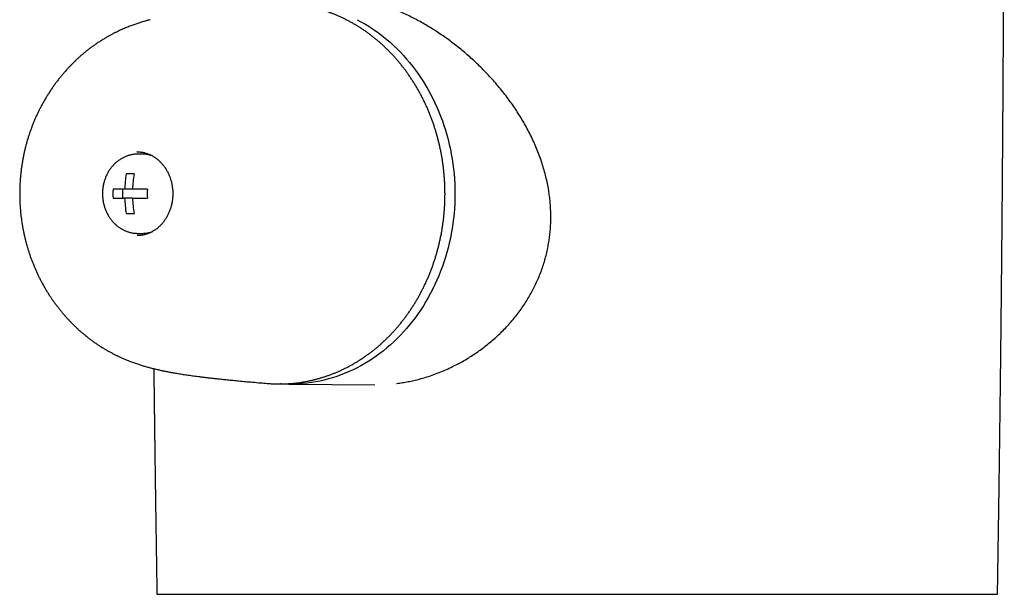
# Model space of a CAD drawing. Header units: millimetres. Extents: x 8 to 1080, y 12 to 906.
# Tile 1 of 76: x 206 to 271, y 591 to 629. Entities that reach past the tile are written whole.
import ezdxf

# ---------------------------------------------------------------- set-up
doc = ezdxf.new("R2010")
doc.units = ezdxf.units.MM

msp = doc.modelspace()

# ---------------------------------------------------------------- linework, layer by layer
at = {"color": 7, "linetype": 'Continuous', "lineweight": 30}
for p, q in [((214.595, 629.092), (214.595, 629.092)), ((213.729, 620.423), (213.721, 620.423)), ((213.77, 620.273), (213.774, 620.273)), ((214.059, 620.273), (213.774, 620.273)), ((213.537, 618.973), (213.017, 618.973)), ((212.911, 617.973), (212.151, 617.973)), ((212.783, 617.373), (212.783, 617.973)), ((213.43, 617.973), (212.911, 617.973)), ((214.403, 617.973), (213.43, 617.973)), ((212.151, 617.373), (212.911, 617.373)), ((213.43, 617.373), (212.911, 617.373)), ((213.43, 617.373), (214.403, 617.373)), ((213.017, 616.373), (213.537, 616.373)), ((213.774, 615.073), (214.059, 615.073)), ((223.688, 605.173), (229.323, 605.131))]:
    msp.add_line(p, q, dxfattribs=at)
at = {"color": 7, "linetype": 'Continuous', "lineweight": 30, "flags": 128}
for points in [[(228.162, 629.092), (228.419, 628.955), (228.673, 628.811), (228.924, 628.658), (229.171, 628.498), (229.415, 628.331), (229.655, 628.156), (229.89, 627.975), (230.122, 627.786), (230.349, 627.59), (230.571, 627.387), (230.789, 627.178), (231.002, 626.962), (231.21, 626.74), (231.413, 626.512), (231.611, 626.278), (231.804, 626.037), (231.99, 625.791), (232.172, 625.54), (232.347, 625.283), (232.517, 625.02), (232.68, 624.753), (232.838, 624.481), (232.989, 624.204), (233.134, 623.923), (233.272, 623.638), (233.404, 623.348), (233.529, 623.054), (233.648, 622.757), (233.76, 622.457), (233.865, 622.153), (233.963, 621.846), (234.054, 621.536), (234.138, 621.223), (234.215, 620.908), (234.285, 620.591), (234.347, 620.272), (234.403, 619.951), (234.451, 619.629), (234.491, 619.305), (234.525, 618.98), (234.551, 618.654), (234.569, 618.327), (234.58, 618), (234.584, 617.673)], [(214.161, 620.27), (214.11, 620.272), (214.059, 620.273)], [(234.584, 617.673), (234.58, 617.346), (234.569, 617.019), (234.551, 616.692), (234.525, 616.366), (234.491, 616.042), (234.451, 615.718), (234.403, 615.395), (234.347, 615.074), (234.285, 614.755), (234.215, 614.438), (234.138, 614.123), (234.054, 613.81), (233.963, 613.501), (233.865, 613.194), (233.76, 612.89), (233.648, 612.589), (233.529, 612.292), (233.404, 611.998), (233.272, 611.709), (233.134, 611.423), (232.989, 611.142), (232.838, 610.865), (232.68, 610.593), (232.517, 610.326), (232.347, 610.064), (232.172, 609.807), (231.99, 609.555), (231.804, 609.309), (231.611, 609.069), (231.413, 608.834), (231.21, 608.606), (231.002, 608.384), (230.789, 608.168), (230.571, 607.959), (230.349, 607.756), (230.122, 607.56), (229.89, 607.372), (229.655, 607.19), (229.415, 607.015), (229.171, 606.848), (228.924, 606.688), (228.673, 606.536), (228.419, 606.391), (228.162, 606.254), (227.901, 606.125), (227.638, 606.003), (227.372, 605.89), (227.104, 605.785), (226.833, 605.688), (226.561, 605.599), (226.286, 605.518), (226.009, 605.446), (225.731, 605.382), (225.452, 605.327), (225.172, 605.28), (224.89, 605.242), (224.608, 605.212), (224.325, 605.19), (224.042, 605.177), (223.759, 605.173), (223.475, 605.177), (223.192, 605.19), (223.148, 605.193)], [(214.059, 615.073), (214.11, 615.074), (214.157, 615.076)], [(222.265, 605.228), (222.341, 605.221), (222.461, 605.213)]]:
    msp.add_lwpolyline(points, dxfattribs=at)
at = {"color": 7, "linetype": 'Continuous', "lineweight": 30}
for centre, radius, start, end in [((220.238, 617.697), 7.333, 169.97949, 177.84368), ((220.758, 617.697), 7.333, 169.97949, 177.84368), ((219.446, 617.673), 7.301, 177.64494, 182.35506), ((221.697, 617.673), 7.301, 177.64494, 182.35506), ((220.238, 617.649), 7.333, 182.15632, 190.02051), ((220.758, 617.649), 7.333, 182.15632, 190.02051)]:
    msp.add_arc(centre, radius, start, end, dxfattribs=at)
for points, knots in [([(270.187, 591.391), (270.19, 591.572), (270.197, 591.968), (270.207, 592.571), (270.217, 593.195), (270.226, 593.8), (270.235, 594.388), (270.244, 594.943), (270.252, 595.466), (270.259, 595.958), (270.266, 596.435), (270.273, 596.896), (270.28, 597.343), (270.286, 597.775), (270.292, 598.192), (270.298, 598.594), (270.303, 598.981), (270.308, 599.352), (270.313, 599.709), (270.318, 600.07), (270.323, 600.433), (270.328, 600.796), (270.332, 601.138), (270.336, 601.445), (270.34, 601.72), (270.343, 601.965), (270.346, 602.194), (270.349, 602.407), (270.351, 602.605), (270.354, 602.788), (270.356, 602.955), (270.358, 603.107), (270.36, 603.244), (270.361, 603.364), (270.362, 603.47), (270.363, 603.56), (270.364, 603.635), (270.365, 603.694), (270.366, 603.738), (270.366, 603.771), (270.366, 603.801), (270.367, 603.841), (270.368, 603.897), (270.369, 603.969), (270.37, 604.052), (270.371, 604.145), (270.372, 604.266), (270.374, 604.416), (270.376, 604.6), (270.379, 604.804), (270.381, 605.028), (270.384, 605.271), (270.387, 605.529), (270.39, 605.8), (270.394, 606.084), (270.397, 606.385), (270.401, 606.704), (270.406, 607.181), (270.413, 607.809), (270.422, 608.577), (270.43, 609.336), (270.438, 610.131), (270.447, 610.962), (270.456, 611.826), (270.464, 612.677), (270.472, 613.514), (270.48, 614.337), (270.487, 615.107), (270.493, 615.821), (270.499, 616.479), (270.504, 617.117), (270.509, 617.736), (270.514, 618.335), (270.518, 618.914), (270.522, 619.347), (270.524, 619.636), (270.525, 619.783), (270.526, 619.917), (270.527, 620.035), (270.528, 620.137), (270.528, 620.214), (270.529, 620.27), (270.529, 620.307), (270.529, 620.34), (270.53, 620.366), (270.53, 620.39), (270.53, 620.416), (270.53, 620.451), (270.531, 620.501), (270.531, 620.569), (270.532, 620.651), (270.532, 620.743), (270.533, 620.839), (270.534, 620.94), (270.535, 621.044), (270.536, 621.185), (270.537, 621.365), (270.538, 621.588), (270.54, 621.827), (270.542, 622.082), (270.544, 622.351), (270.546, 622.626), (270.547, 622.901), (270.549, 623.173), (270.552, 623.561), (270.555, 624.061), (270.559, 624.611), (270.562, 625.093), (270.564, 625.506), (270.566, 625.906), (270.569, 626.292), (270.57, 626.586), (270.572, 626.793), (270.572, 626.917), (270.573, 627.039), (270.574, 627.159), (270.574, 627.275), (270.575, 627.384), (270.575, 627.482), (270.576, 627.563), (270.576, 627.628), (270.576, 627.68), (270.577, 627.723), (270.577, 627.767), (270.577, 627.817), (270.577, 627.876), (270.578, 627.949), (270.578, 628.037), (270.579, 628.141), (270.58, 628.257), (270.58, 628.386), (270.581, 628.527), (270.583, 628.869), (270.585, 629.324), (270.588, 629.891), (270.59, 630.378), (270.592, 630.873), (270.595, 631.374), (270.597, 631.874), (270.599, 632.367), (270.601, 632.844), (270.603, 633.302), (270.604, 633.741), (270.606, 634.081), (270.607, 634.326), (270.607, 634.476), (270.608, 634.614), (270.608, 634.737), (270.608, 634.844), (270.609, 634.937), (270.609, 635.015), (270.609, 635.085), (270.61, 635.152), (270.61, 635.219), (270.61, 635.307), (270.61, 635.421), (270.611, 635.566), (270.612, 635.728), (270.612, 635.906), (270.613, 636.101), (270.613, 636.311), (270.614, 636.537), (270.615, 636.779), (270.616, 637.055), (270.617, 637.365), (270.618, 637.711), (270.619, 638.074), (270.62, 638.456), (270.621, 638.856), (270.622, 639.251), (270.623, 639.638), (270.624, 640.016), (270.624, 640.407), (270.625, 640.726), (270.626, 640.966), (270.626, 641.12), (270.626, 641.263), (270.626, 641.394), (270.627, 641.513), (270.627, 641.62), (270.627, 641.714), (270.627, 641.799), (270.627, 641.874), (270.627, 641.941), (270.628, 641.997), (270.628, 642.048), (270.628, 642.102), (270.628, 642.165), (270.628, 642.249), (270.628, 642.358), (270.628, 642.496), (270.629, 642.653), (270.629, 642.825), (270.629, 643.009), (270.63, 643.199), (270.63, 643.391), (270.63, 643.581), (270.63, 643.768), (270.631, 643.954), (270.631, 644.169), (270.631, 644.413), (270.631, 644.631), (270.632, 644.789), (270.632, 644.888), (270.632, 644.976), (270.632, 645.053), (270.632, 645.119), (270.632, 645.175), (270.632, 645.227), (270.632, 645.283), (270.632, 645.353), (270.632, 645.438), (270.632, 645.539), (270.633, 645.678), (270.633, 645.856), (270.633, 646.077), (270.633, 646.312), (270.633, 646.559), (270.633, 646.812), (270.634, 647.066), (270.634, 647.315), (270.634, 647.56), (270.634, 647.799), (270.634, 648.004), (270.634, 648.175), (270.634, 648.309), (270.634, 648.429), (270.634, 648.534), (270.634, 648.618), (270.634, 648.682), (270.634, 648.733), (270.634, 648.783), (270.634, 648.84), (270.634, 648.913), (270.634, 649.004), (270.634, 649.115), (270.634, 649.241), (270.634, 649.379), (270.634, 649.565), (270.634, 649.792), (270.634, 650.07), (270.634, 650.352), (270.634, 650.639), (270.634, 650.865), (270.634, 651.037), (270.634, 651.155), (270.634, 651.273), (270.634, 651.391), (270.634, 651.505), (270.634, 651.611), (270.634, 651.697), (270.634, 651.764), (270.634, 651.818), (270.634, 651.876), (270.634, 651.94), (270.634, 652.013), (270.634, 652.093), (270.633, 652.183), (270.633, 652.348), (270.633, 652.58), (270.633, 652.871), (270.633, 653.149), (270.633, 653.415), (270.632, 653.669), (270.632, 653.91), (270.632, 654.114), (270.632, 654.28), (270.632, 654.409), (270.631, 654.523), (270.631, 654.625), (270.631, 654.712), (270.631, 654.786), (270.631, 654.846), (270.631, 654.895), (270.631, 654.943), (270.631, 654.997), (270.631, 655.063), (270.631, 655.137), (270.631, 655.217), (270.63, 655.3), (270.63, 655.387), (270.63, 655.513), (270.63, 655.685), (270.63, 655.903), (270.629, 656.137), (270.629, 656.384), (270.628, 656.645), (270.628, 656.88), (270.628, 657.085), (270.627, 657.253), (270.627, 657.412), (270.627, 657.555), (270.627, 657.677), (270.626, 657.78), (270.626, 657.862), (270.626, 657.929), (270.626, 657.992), (270.626, 658.065), (270.626, 658.151), (270.625, 658.251), (270.625, 658.364), (270.625, 658.485), (270.625, 658.609), (270.624, 658.795), (270.624, 659.038), (270.623, 659.332), (270.622, 659.608), (270.622, 659.85), (270.621, 660.06), (270.621, 660.238), (270.62, 660.4), (270.62, 660.543), (270.62, 660.669), (270.619, 660.768), (270.619, 660.842), (270.619, 660.896), (270.619, 660.945), (270.619, 660.995), (270.619, 661.058), (270.618, 661.138), (270.618, 661.236), (270.618, 661.352), (270.617, 661.481), (270.617, 661.619), (270.617, 661.783), (270.616, 661.968), (270.615, 662.185), (270.615, 662.406), (270.614, 662.633), (270.613, 662.837), (270.613, 663.023), (270.612, 663.194), (270.612, 663.365), (270.611, 663.537), (270.611, 663.693), (270.61, 663.827), (270.61, 663.937), (270.609, 664.035), (270.609, 664.123), (270.609, 664.219), (270.608, 664.334), (270.608, 664.474), (270.607, 664.634), (270.607, 664.812), (270.606, 665.003), (270.605, 665.198), (270.604, 665.411), (270.603, 665.641), (270.603, 665.885), (270.602, 666.128), (270.601, 666.366), (270.6, 666.592), (270.599, 666.804), (270.598, 666.993), (270.597, 667.165), (270.597, 667.33), (270.596, 667.502), (270.595, 667.685), (270.594, 667.874), (270.593, 668.06), (270.592, 668.244), (270.592, 668.431), (270.591, 668.627), (270.59, 668.824), (270.589, 669.015), (270.588, 669.198), (270.587, 669.36), (270.586, 669.499), (270.586, 669.612), (270.585, 669.713), (270.585, 669.802), (270.585, 669.882), (270.584, 669.964), (270.584, 670.052), (270.583, 670.147), (270.583, 670.249), (270.582, 670.362), (270.581, 670.487), (270.581, 670.623), (270.58, 670.763), (270.579, 670.905), (270.579, 671.043), (270.578, 671.179), (270.577, 671.309), (270.576, 671.438), (270.575, 671.617), (270.574, 671.846), (270.573, 672.129), (270.571, 672.42), (270.569, 672.733), (270.567, 673.067), (270.566, 673.346), (270.564, 673.55), (270.564, 673.671), (270.563, 673.78), (270.562, 673.872), (270.562, 673.958), (270.561, 674.047), (270.561, 674.148), (270.56, 674.261), (270.559, 674.416), (270.558, 674.608), (270.557, 674.796), (270.556, 674.943), (270.555, 675.048), (270.554, 675.144), (270.554, 675.229), (270.553, 675.311), (270.553, 675.4), (270.552, 675.505), (270.551, 675.629), (270.55, 675.761), (270.549, 675.962), (270.547, 676.225), (270.545, 676.546), (270.543, 676.855), (270.541, 677.154), (270.538, 677.448), (270.537, 677.683), (270.535, 677.859), (270.535, 677.979), (270.534, 678.103), (270.533, 678.234), (270.532, 678.374), (270.53, 678.524), (270.529, 678.675), (270.528, 678.817), (270.527, 678.943), (270.526, 679.053), (270.526, 679.15), (270.525, 679.236), (270.524, 679.316), (270.524, 679.4), (270.523, 679.494), (270.522, 679.599), (270.521, 679.727), (270.52, 679.877), (270.519, 680.05), (270.517, 680.235), (270.516, 680.416), (270.514, 680.588), (270.513, 680.742), (270.512, 680.886), (270.511, 681.027), (270.509, 681.168), (270.508, 681.315), (270.507, 681.462), (270.506, 681.61), (270.504, 681.757), (270.503, 681.904), (270.502, 682.055), (270.5, 682.22), (270.499, 682.398), (270.497, 682.582), (270.496, 682.761), (270.494, 682.932), (270.493, 683.093), (270.491, 683.241), (270.49, 683.376), (270.489, 683.495), (270.488, 683.601), (270.487, 683.697), (270.486, 683.795), (270.485, 683.902), (270.484, 684.023), (270.483, 684.159), (270.481, 684.31), (270.48, 684.47), (270.478, 684.631), (270.477, 684.783), (270.475, 684.926), (270.474, 685.074), (270.472, 685.233), (270.471, 685.406), (270.469, 685.59), (270.467, 685.787), (270.465, 685.994), (270.463, 686.209), (270.46, 686.424), (270.458, 686.633), (270.456, 686.825), (270.454, 686.997), (270.453, 687.149), (270.451, 687.288), (270.45, 687.404), (270.449, 687.499), (270.448, 687.577), (270.447, 687.655), (270.447, 687.739), (270.445, 687.835), (270.444, 687.945), (270.443, 688.067), (270.442, 688.2), (270.44, 688.345), (270.438, 688.494), (270.436, 688.659), (270.435, 688.831), (270.433, 689.014), (270.431, 689.191), (270.428, 689.368), (270.426, 689.547), (270.424, 689.73), (270.422, 689.914), (270.42, 690.092), (270.418, 690.278), (270.416, 690.478), (270.413, 690.698), (270.41, 690.922), (270.408, 691.141), (270.405, 691.361), (270.402, 691.593), (270.399, 691.814), (270.397, 692.012), (270.395, 692.176), (270.393, 692.326), (270.392, 692.448), (270.39, 692.547), (270.389, 692.631), (270.388, 692.726), (270.387, 692.832), (270.385, 692.946), (270.383, 693.091), (270.381, 693.256), (270.379, 693.437), (270.377, 693.602), (270.375, 693.75), (270.373, 693.869), (270.372, 693.964), (270.371, 694.044), (270.37, 694.129), (270.368, 694.224), (270.367, 694.327), (270.365, 694.467), (270.363, 694.644), (270.36, 694.86), (270.357, 695.082), (270.354, 695.305), (270.351, 695.523), (270.348, 695.718), (270.345, 695.889), (270.343, 696.033), (270.342, 696.165), (270.34, 696.273), (270.339, 696.362), (270.338, 696.438), (270.336, 696.52), (270.335, 696.614), (270.333, 696.731), (270.331, 696.866), (270.329, 697.015), (270.327, 697.161), (270.325, 697.302), (270.323, 697.437), (270.321, 697.562), (270.319, 697.677), (270.318, 697.785), (270.316, 697.895), (270.314, 698.013), (270.312, 698.141), (270.31, 698.277), (270.308, 698.416), (270.306, 698.557), (270.304, 698.715), (270.301, 698.894), (270.298, 699.094), (270.295, 699.3), (270.291, 699.504), (270.288, 699.686), (270.286, 699.845), (270.284, 699.976), (270.282, 700.096), (270.28, 700.201), (270.279, 700.298), (270.277, 700.394), (270.275, 700.493), (270.274, 700.598), (270.272, 700.71), (270.27, 700.832), (270.268, 700.965), (270.265, 701.11), (270.263, 701.254), (270.261, 701.389), (270.259, 701.505), (270.257, 701.606), (270.255, 701.696), (270.254, 701.781), (270.252, 701.873), (270.251, 701.976), (270.249, 702.092), (270.246, 702.221), (270.244, 702.353), (270.242, 702.483), (270.24, 702.604), (270.238, 702.718), (270.236, 702.822), (270.234, 702.917), (270.233, 703.006), (270.231, 703.094), (270.229, 703.191), (270.227, 703.314), (270.225, 703.456), (270.222, 703.603), (270.22, 703.734), (270.217, 703.854), (270.215, 703.971), (270.213, 704.088), (270.211, 704.193), (270.21, 704.283), (270.208, 704.365), (270.207, 704.452), (270.205, 704.548), (270.203, 704.647), (270.201, 704.742), (270.198, 704.891), (270.195, 705.09), (270.19, 705.34), (270.185, 705.59), (270.18, 705.851), (270.175, 706.136), (270.17, 706.368), (270.167, 706.54), (270.165, 706.635), (270.163, 706.724), (270.161, 706.812), (270.16, 706.907), (270.158, 707.006), (270.156, 707.101), (270.154, 707.189), (270.152, 707.273), (270.151, 707.361), (270.149, 707.454), (270.147, 707.55), (270.144, 707.663), (270.142, 707.803), (270.138, 707.976), (270.134, 708.155), (270.131, 708.327), (270.127, 708.492), (270.124, 708.638), (270.122, 708.772), (270.119, 708.897), (270.116, 709.036), (270.113, 709.166), (270.111, 709.277), (270.109, 709.36), (270.108, 709.434), (270.106, 709.506), (270.104, 709.613), (270.101, 709.753), (270.097, 709.922), (270.094, 710.089), (270.09, 710.257), (270.086, 710.426), (270.083, 710.568), (270.081, 710.679), (270.079, 710.758), (270.077, 710.834), (270.075, 710.913), (270.073, 710.999), (270.072, 711.087), (270.07, 711.171), (270.068, 711.252), (270.066, 711.338), (270.064, 711.44), (270.061, 711.552), (270.058, 711.665), (270.056, 711.772), (270.054, 711.877), (270.051, 711.988), (270.049, 712.098), (270.046, 712.198), (270.044, 712.282), (270.042, 712.363), (270.041, 712.443), (270.039, 712.525), (270.037, 712.605), (270.035, 712.683), (270.033, 712.765), (270.031, 712.853), (270.029, 712.954), (270.026, 713.065), (270.023, 713.182), (270.021, 713.295), (270.018, 713.4), (270.016, 713.501), (270.013, 713.602), (270.011, 713.709), (270.008, 713.82), (270.005, 713.933), (270.003, 714.029), (270.001, 714.103), (270, 714.158), (269.998, 714.216), (269.997, 714.282), (269.995, 714.358), (269.993, 714.44), (269.991, 714.521), (269.989, 714.61), (269.986, 714.704), (269.984, 714.803), (269.982, 714.892), (269.98, 714.973), (269.978, 715.046), (269.976, 715.117), (269.974, 715.193), (269.972, 715.279), (269.97, 715.373), (269.967, 715.474), (269.965, 715.576), (269.962, 715.666), (269.961, 715.738), (269.959, 715.792), (269.958, 715.844), (269.956, 715.897), (269.955, 715.955), (269.953, 716.023), (269.951, 716.097), (269.949, 716.172), (269.948, 716.239), (269.946, 716.305), (269.944, 716.378), (269.942, 716.464), (269.939, 716.559), (269.937, 716.654), (269.935, 716.743), (269.933, 716.824), (269.931, 716.898), (269.929, 716.946), (269.929, 716.969)], [0, 0, 0, 0, 0.004243, 0.009239, 0.014096, 0.018814, 0.023392, 0.027832, 0.03178, 0.035611, 0.039325, 0.042922, 0.046402, 0.049766, 0.053013, 0.056143, 0.059156, 0.062053, 0.064832, 0.067495, 0.070484, 0.07331, 0.075974, 0.078476, 0.0805, 0.082404, 0.084187, 0.085851, 0.087394, 0.088817, 0.09012, 0.091302, 0.092365, 0.093307, 0.09413, 0.094832, 0.095414, 0.095875, 0.096217, 0.096438, 0.096642, 0.096928, 0.097381, 0.09795, 0.098602, 0.099329, 0.10013, 0.101413, 0.10285, 0.104442, 0.106187, 0.108087, 0.11014, 0.112217, 0.114432, 0.116783, 0.119271, 0.121896, 0.127964, 0.133963, 0.139887, 0.145736, 0.152602, 0.159361, 0.166015, 0.172562, 0.179003, 0.185338, 0.190643, 0.195793, 0.200791, 0.205635, 0.210325, 0.214863, 0.219247, 0.220479, 0.221652, 0.2227, 0.223624, 0.224422, 0.225096, 0.225435, 0.225731, 0.225983, 0.226191, 0.226357, 0.226533, 0.226807, 0.227178, 0.227722, 0.228389, 0.229114, 0.229869, 0.230656, 0.231475, 0.232325, 0.233965, 0.235711, 0.237562, 0.239581, 0.241712, 0.24389, 0.246045, 0.248177, 0.250286, 0.255165, 0.259915, 0.26323, 0.266477, 0.26962, 0.272642, 0.275542, 0.276529, 0.277501, 0.278458, 0.2794, 0.280328, 0.281201, 0.281964, 0.282616, 0.283107, 0.283509, 0.283822, 0.28414, 0.284531, 0.284995, 0.285531, 0.286248, 0.287063, 0.287978, 0.288991, 0.290103, 0.291296, 0.297034, 0.300807, 0.304635, 0.308518, 0.312454, 0.316431, 0.320311, 0.324059, 0.327675, 0.33111, 0.334417, 0.335681, 0.336884, 0.337966, 0.338926, 0.33978, 0.340507, 0.341107, 0.341632, 0.342154, 0.342673, 0.343225, 0.344228, 0.345365, 0.346637, 0.348044, 0.349585, 0.351229, 0.353004, 0.354908, 0.356942, 0.359516, 0.362235, 0.365098, 0.368104, 0.371254, 0.374548, 0.377425, 0.380404, 0.383484, 0.386665, 0.387942, 0.389168, 0.390299, 0.391332, 0.392268, 0.393108, 0.39385, 0.394496, 0.395116, 0.395634, 0.396072, 0.396439, 0.39685, 0.397343, 0.397918, 0.398843, 0.399924, 0.40116, 0.402552, 0.403979, 0.405503, 0.407017, 0.408514, 0.409994, 0.411456, 0.412902, 0.415096, 0.41725, 0.418085, 0.418886, 0.419592, 0.420201, 0.420723, 0.421145, 0.421532, 0.421971, 0.422463, 0.423188, 0.423996, 0.424849, 0.426471, 0.428219, 0.430093, 0.43204, 0.434076, 0.436086, 0.438057, 0.439989, 0.441883, 0.443738, 0.444862, 0.445942, 0.446899, 0.447728, 0.448427, 0.448886, 0.449265, 0.449621, 0.45007, 0.450615, 0.451363, 0.452239, 0.453242, 0.454365, 0.455502, 0.457669, 0.45975, 0.462115, 0.46436, 0.466557, 0.467496, 0.468434, 0.469371, 0.470306, 0.471238, 0.472086, 0.472809, 0.473282, 0.473681, 0.474101, 0.474663, 0.475205, 0.475836, 0.476555, 0.477361, 0.479764, 0.482069, 0.484276, 0.486386, 0.488398, 0.490312, 0.492121, 0.493251, 0.494273, 0.495185, 0.495988, 0.496682, 0.497267, 0.497743, 0.498117, 0.498442, 0.498876, 0.499417, 0.500014, 0.500642, 0.501301, 0.501992, 0.502714, 0.504326, 0.506072, 0.507928, 0.509894, 0.511967, 0.514149, 0.515486, 0.516859, 0.518154, 0.519302, 0.520255, 0.521075, 0.521761, 0.522207, 0.522665, 0.523273, 0.523943, 0.524734, 0.525645, 0.526645, 0.527632, 0.528599, 0.531088, 0.533432, 0.535629, 0.537681, 0.539214, 0.540644, 0.541934, 0.54308, 0.544082, 0.54494, 0.545437, 0.545868, 0.546234, 0.546589, 0.547083, 0.547724, 0.548513, 0.549429, 0.550487, 0.551613, 0.552718, 0.554408, 0.556043, 0.557916, 0.559712, 0.561463, 0.562811, 0.56417, 0.565539, 0.566918, 0.568288, 0.569268, 0.570148, 0.570927, 0.571605, 0.572259, 0.57323, 0.574356, 0.575636, 0.577071, 0.578639, 0.580216, 0.581781, 0.583757, 0.585714, 0.587653, 0.589572, 0.591396, 0.593082, 0.59463, 0.595927, 0.597213, 0.598595, 0.600071, 0.601598, 0.603152, 0.604528, 0.606028, 0.607644, 0.609237, 0.610769, 0.612241, 0.613648, 0.614661, 0.615572, 0.616381, 0.617089, 0.617697, 0.61833, 0.619057, 0.619797, 0.620616, 0.621525, 0.622527, 0.623621, 0.624787, 0.625902, 0.627048, 0.628116, 0.629162, 0.630195, 0.631216, 0.633473, 0.635725, 0.638037, 0.640466, 0.643274, 0.646108, 0.647198, 0.648179, 0.649048, 0.649805, 0.650416, 0.65113, 0.651944, 0.652861, 0.653841, 0.655704, 0.657478, 0.658395, 0.659246, 0.660016, 0.660705, 0.661322, 0.661983, 0.662866, 0.663862, 0.664961, 0.666077, 0.668717, 0.671323, 0.673819, 0.676196, 0.678553, 0.680926, 0.681875, 0.682835, 0.683815, 0.68487, 0.686008, 0.687213, 0.688508, 0.689658, 0.690663, 0.691544, 0.69233, 0.693021, 0.693614, 0.694282, 0.695042, 0.695892, 0.696834, 0.698132, 0.699531, 0.701024, 0.702612, 0.703924, 0.70519, 0.706355, 0.707422, 0.708602, 0.709789, 0.710981, 0.712175, 0.713363, 0.714546, 0.715741, 0.717045, 0.718539, 0.720062, 0.721513, 0.722892, 0.7242, 0.72543, 0.7265, 0.727464, 0.728321, 0.729072, 0.729817, 0.730685, 0.731672, 0.732758, 0.733996, 0.735335, 0.736663, 0.737899, 0.739043, 0.740141, 0.741495, 0.74289, 0.744369, 0.745964, 0.747675, 0.749415, 0.751182, 0.752906, 0.754507, 0.755854, 0.757097, 0.758222, 0.759223, 0.759922, 0.760544, 0.761131, 0.761806, 0.762594, 0.763483, 0.764472, 0.765558, 0.766742, 0.767999, 0.769197, 0.770742, 0.772205, 0.773642, 0.775061, 0.776521, 0.778008, 0.779537, 0.780996, 0.782356, 0.784054, 0.785864, 0.787743, 0.789513, 0.79122, 0.793113, 0.795165, 0.796627, 0.797947, 0.799156, 0.800305, 0.800905, 0.801587, 0.80236, 0.803223, 0.804175, 0.805144, 0.806749, 0.808223, 0.809566, 0.810774, 0.811842, 0.812467, 0.813091, 0.813789, 0.81456, 0.815404, 0.816306, 0.817982, 0.819741, 0.821579, 0.823409, 0.82519, 0.826895, 0.828192, 0.829359, 0.830421, 0.831419, 0.832013, 0.832597, 0.833264, 0.834029, 0.834893, 0.83612, 0.837341, 0.838529, 0.839683, 0.840801, 0.841828, 0.842738, 0.843613, 0.844474, 0.845434, 0.846492, 0.847617, 0.848753, 0.849901, 0.851071, 0.852624, 0.854272, 0.855975, 0.857646, 0.859282, 0.86043, 0.861522, 0.862498, 0.863358, 0.864106, 0.864872, 0.865708, 0.866538, 0.86744, 0.868435, 0.869525, 0.870708, 0.871976, 0.873054, 0.874003, 0.874823, 0.875522, 0.876208, 0.876915, 0.877777, 0.878716, 0.879768, 0.880934, 0.881948, 0.882957, 0.883885, 0.884733, 0.885505, 0.886224, 0.886916, 0.887665, 0.888579, 0.88993, 0.891145, 0.892192, 0.893131, 0.894087, 0.895063, 0.895992, 0.896641, 0.897275, 0.897992, 0.898791, 0.899622, 0.900401, 0.901127, 0.903282, 0.90527, 0.907237, 0.909414, 0.91166, 0.914214, 0.915093, 0.915868, 0.916549, 0.917261, 0.918038, 0.918872, 0.919677, 0.920368, 0.921027, 0.921734, 0.922506, 0.923327, 0.924066, 0.925285, 0.926738, 0.928304, 0.929661, 0.930969, 0.932318, 0.933249, 0.93425, 0.935382, 0.936647, 0.937426, 0.9381, 0.938671, 0.939231, 0.939874, 0.941281, 0.94266, 0.944, 0.945377, 0.946769, 0.948128, 0.948847, 0.94948, 0.950066, 0.950708, 0.951411, 0.952167, 0.952864, 0.953468, 0.954149, 0.954966, 0.95594, 0.956888, 0.95774, 0.958555, 0.959461, 0.960452, 0.961244, 0.961907, 0.962508, 0.963217, 0.963856, 0.964524, 0.965162, 0.965768, 0.966516, 0.967324, 0.968233, 0.969229, 0.970167, 0.971003, 0.971783, 0.972632, 0.973488, 0.97439, 0.975341, 0.976252, 0.97672, 0.977152, 0.977592, 0.978128, 0.978763, 0.979461, 0.980123, 0.980743, 0.981634, 0.982422, 0.983144, 0.983823, 0.984391, 0.984933, 0.985541, 0.986243, 0.987026, 0.987848, 0.988705, 0.989514, 0.990027, 0.990462, 0.990851, 0.99128, 0.991754, 0.992272, 0.992933, 0.993554, 0.994101, 0.994577, 0.995166, 0.995869, 0.996678, 0.997466, 0.998188, 0.998851, 0.999442, 1, 1, 1, 1]), ([(240.736, 617.891), (240.71, 618.041), (240.658, 618.341), (240.557, 618.786), (240.441, 619.229), (240.308, 619.667), (240.157, 620.105), (239.989, 620.542), (239.804, 620.979), (239.603, 621.409), (239.388, 621.834), (239.162, 622.248), (238.925, 622.65), (238.679, 623.042), (238.421, 623.428), (238.151, 623.807), (237.869, 624.183), (237.574, 624.554), (237.265, 624.921), (236.946, 625.28), (236.617, 625.631), (236.289, 625.964), (235.963, 626.279), (235.639, 626.576), (235.309, 626.866), (234.972, 627.149), (234.625, 627.426), (234.269, 627.696), (233.904, 627.96), (233.532, 628.215), (233.155, 628.46), (232.776, 628.692), (232.394, 628.913), (232.011, 629.122), (231.625, 629.319), (231.233, 629.505), (230.836, 629.681), (230.433, 629.844), (230.03, 629.994), (229.631, 630.128), (229.237, 630.246), (228.848, 630.348), (228.462, 630.435), (228.101, 630.504), (227.767, 630.555), (227.457, 630.593), (227.151, 630.62), (226.85, 630.637), (226.542, 630.643), (226.227, 630.637), (225.907, 630.619), (225.595, 630.588), (225.287, 630.543), (224.985, 630.486), (224.688, 630.416), (224.4, 630.332), (224.159, 630.253), (224.018, 630.196), (223.967, 630.175)], [0, 0, 0, 0, 0.01906, 0.038138, 0.057224, 0.076306, 0.095368, 0.115042, 0.134732, 0.154428, 0.17412, 0.193796, 0.212825, 0.231867, 0.250914, 0.269956, 0.288986, 0.308463, 0.327953, 0.347449, 0.366939, 0.386415, 0.404115, 0.421829, 0.439545, 0.457257, 0.474956, 0.493125, 0.511312, 0.529503, 0.547686, 0.565853, 0.583701, 0.601563, 0.619424, 0.63727, 0.655606, 0.673959, 0.69231, 0.710644, 0.728514, 0.746402, 0.764289, 0.782158, 0.796942, 0.81174, 0.826544, 0.841344, 0.856128, 0.872687, 0.889259, 0.905832, 0.922392, 0.939361, 0.956342, 0.973324, 0.990294, 1, 1, 1, 1]), ([(222.464, 605.214), (222.505, 605.211), (222.618, 605.204), (222.802, 605.197), (223.016, 605.194), (223.23, 605.195), (223.445, 605.201), (223.658, 605.212), (223.872, 605.228), (224.085, 605.249), (224.298, 605.275), (224.511, 605.305), (224.723, 605.34), (224.934, 605.38), (225.145, 605.425), (225.354, 605.474), (225.563, 605.529), (225.771, 605.588), (225.978, 605.651), (226.184, 605.719), (226.388, 605.792), (226.592, 605.87), (226.793, 605.952), (226.994, 606.039), (227.193, 606.13), (227.39, 606.225), (227.586, 606.325), (227.78, 606.43), (227.972, 606.539), (228.162, 606.652), (228.35, 606.769), (228.536, 606.891), (228.721, 607.017), (228.902, 607.147), (229.082, 607.281), (229.259, 607.419), (229.434, 607.562), (229.607, 607.708), (229.776, 607.858), (229.944, 608.012), (230.108, 608.169), (230.27, 608.33), (230.429, 608.495), (230.585, 608.664), (230.739, 608.836), (230.889, 609.011), (231.036, 609.19), (231.18, 609.372), (231.321, 609.557), (231.459, 609.746), (231.593, 609.937), (231.725, 610.132), (231.852, 610.329), (231.977, 610.53), (232.098, 610.733), (232.215, 610.939), (232.329, 611.147), (232.439, 611.358), (232.546, 611.572), (232.649, 611.787), (232.748, 612.006), (232.844, 612.226), (232.935, 612.448), (233.023, 612.673), (233.107, 612.899), (233.187, 613.127), (233.263, 613.357), (233.335, 613.589), (233.403, 613.822), (233.467, 614.057), (233.527, 614.293), (233.583, 614.531), (233.635, 614.77), (233.683, 615.009), (233.727, 615.25), (233.766, 615.492), (233.802, 615.735), (233.833, 615.978), (233.86, 616.222), (233.883, 616.467), (233.901, 616.712), (233.915, 616.957), (233.926, 617.203), (233.932, 617.449), (233.933, 617.695), (233.931, 617.941), (233.924, 618.187), (233.913, 618.433), (233.898, 618.678), (233.879, 618.923), (233.855, 619.168), (233.827, 619.412), (233.795, 619.655), (233.759, 619.897), (233.719, 620.139), (233.675, 620.38), (233.626, 620.62), (233.574, 620.858), (233.517, 621.095), (233.456, 621.331), (233.391, 621.566), (233.322, 621.799), (233.25, 622.03), (233.173, 622.26), (233.092, 622.488), (233.007, 622.714), (232.919, 622.938), (232.827, 623.16), (232.73, 623.38), (232.63, 623.598), (232.527, 623.814), (232.42, 624.027), (232.309, 624.237), (232.194, 624.445), (232.076, 624.651), (231.954, 624.853), (231.829, 625.053), (231.701, 625.25), (231.569, 625.444), (231.434, 625.636), (231.295, 625.824), (231.154, 626.008), (231.009, 626.19), (230.861, 626.368), (230.71, 626.543), (230.556, 626.714), (230.399, 626.882), (230.24, 627.047), (230.077, 627.207), (229.912, 627.364), (229.744, 627.517), (229.574, 627.667), (229.401, 627.812), (229.225, 627.954), (229.048, 628.091), (228.867, 628.225), (228.685, 628.354), (228.5, 628.479), (228.314, 628.6), (228.125, 628.717), (227.934, 628.829), (227.742, 628.937), (227.547, 629.041), (227.351, 629.14), (227.153, 629.235), (226.954, 629.325), (226.753, 629.411), (226.551, 629.492), (226.347, 629.569), (226.142, 629.641), (225.936, 629.708), (225.729, 629.771), (225.521, 629.829), (225.312, 629.882), (225.102, 629.931), (224.891, 629.974), (224.68, 630.013), (224.467, 630.048), (224.255, 630.077), (224.076, 630.098), (223.969, 630.108), (223.932, 630.111)], [0, 0, 0, 0, 0.003664, 0.009958, 0.016252, 0.022545, 0.028839, 0.035132, 0.041426, 0.04772, 0.054014, 0.060309, 0.066604, 0.072899, 0.079195, 0.085492, 0.09179, 0.098088, 0.104388, 0.110688, 0.116989, 0.123292, 0.129595, 0.1359, 0.142205, 0.148512, 0.15482, 0.16113, 0.16744, 0.173752, 0.180065, 0.18638, 0.192695, 0.199012, 0.20533, 0.21165, 0.21797, 0.224292, 0.230615, 0.236939, 0.243264, 0.24959, 0.255917, 0.262245, 0.268574, 0.274904, 0.281235, 0.287567, 0.293899, 0.300233, 0.306567, 0.312902, 0.319237, 0.325573, 0.33191, 0.338247, 0.344585, 0.350924, 0.357262, 0.363602, 0.369941, 0.376282, 0.382622, 0.388963, 0.395304, 0.401645, 0.407987, 0.414329, 0.420671, 0.427014, 0.433356, 0.439699, 0.446042, 0.452385, 0.458728, 0.465072, 0.471415, 0.477759, 0.484103, 0.490446, 0.49679, 0.503134, 0.509478, 0.515822, 0.522166, 0.52851, 0.534855, 0.541199, 0.547543, 0.553887, 0.560231, 0.566575, 0.572919, 0.579263, 0.585607, 0.591951, 0.598295, 0.604639, 0.610983, 0.617326, 0.623669, 0.630013, 0.636356, 0.642699, 0.649041, 0.655384, 0.661726, 0.668068, 0.67441, 0.680751, 0.687092, 0.693433, 0.699773, 0.706113, 0.712453, 0.718792, 0.72513, 0.731468, 0.737805, 0.744142, 0.750478, 0.756813, 0.763148, 0.769482, 0.775815, 0.782147, 0.788478, 0.794808, 0.801138, 0.807466, 0.813793, 0.82012, 0.826445, 0.832769, 0.839092, 0.845413, 0.851734, 0.858053, 0.864371, 0.870688, 0.877003, 0.883317, 0.88963, 0.895942, 0.902252, 0.908561, 0.914869, 0.921175, 0.927481, 0.933785, 0.940088, 0.94639, 0.952691, 0.958991, 0.96529, 0.971588, 0.977885, 0.984182, 0.990478, 0.996773, 1, 1, 1, 1]), ([(214.595, 629.092), (214.559, 629.083), (214.485, 629.063), (214.372, 629.032), (214.256, 628.999), (214.138, 628.964), (214.02, 628.928), (213.899, 628.89), (213.776, 628.85), (213.65, 628.807), (213.521, 628.762), (213.388, 628.714), (213.252, 628.663), (213.112, 628.607), (212.967, 628.548), (212.817, 628.484), (212.661, 628.416), (212.501, 628.342), (212.335, 628.262), (212.164, 628.176), (211.989, 628.083), (211.809, 627.984), (211.626, 627.878), (211.44, 627.766), (211.254, 627.648), (211.067, 627.524), (210.881, 627.395), (210.698, 627.261), (210.517, 627.124), (210.341, 626.983), (210.169, 626.841), (210.003, 626.698), (209.845, 626.555), (209.695, 626.415), (209.557, 626.282), (209.438, 626.161), (209.338, 626.059), (209.259, 625.975), (209.192, 625.904), (209.116, 625.82), (209.01, 625.703), (208.875, 625.547), (208.727, 625.369), (208.578, 625.184), (208.431, 624.993), (208.286, 624.796), (208.144, 624.594), (208.005, 624.387), (207.874, 624.184), (207.748, 623.977), (207.629, 623.775), (207.515, 623.571), (207.408, 623.372), (207.306, 623.17), (207.207, 622.967), (207.112, 622.762), (207.021, 622.556), (206.933, 622.347), (206.85, 622.138), (206.771, 621.926), (206.695, 621.714), (206.624, 621.5), (206.556, 621.284), (206.493, 621.068), (206.434, 620.851), (206.378, 620.632), (206.327, 620.413), (206.279, 620.193), (206.236, 619.973), (206.197, 619.752), (206.162, 619.531), (206.13, 619.31), (206.103, 619.089), (206.08, 618.87), (206.061, 618.653), (206.047, 618.443), (206.037, 618.251), (206.03, 618.083), (206.026, 617.927), (206.024, 617.794), (206.024, 617.706), (206.024, 617.673)], [0, 0, 0, 0, 0.007619, 0.015591, 0.023568, 0.031579, 0.03966, 0.047851, 0.056191, 0.06472, 0.073479, 0.082507, 0.091847, 0.10154, 0.111626, 0.122145, 0.133131, 0.144615, 0.156615, 0.169142, 0.182188, 0.195727, 0.209713, 0.224086, 0.238768, 0.253679, 0.268735, 0.283854, 0.298962, 0.313978, 0.32881, 0.343363, 0.357515, 0.371091, 0.383841, 0.395424, 0.404441, 0.411832, 0.417703, 0.423391, 0.433671, 0.448228, 0.46323, 0.47858, 0.494211, 0.51006, 0.526073, 0.542205, 0.558423, 0.573016, 0.589284, 0.603907, 0.618535, 0.633161, 0.647782, 0.662397, 0.677003, 0.691601, 0.706189, 0.720768, 0.735335, 0.749892, 0.764438, 0.778972, 0.793494, 0.808002, 0.822496, 0.836972, 0.851427, 0.865858, 0.880255, 0.894609, 0.908898, 0.923088, 0.937107, 0.950791, 0.963656, 0.974299, 0.983078, 0.993678, 1, 1, 1, 1]), ([(213.769, 620.273), (213.74, 620.273), (213.677, 620.272), (213.581, 620.265), (213.481, 620.253), (213.382, 620.237), (213.284, 620.215), (213.187, 620.189), (213.091, 620.159), (212.996, 620.123), (212.902, 620.083), (212.81, 620.039), (212.72, 619.99), (212.632, 619.937), (212.545, 619.88), (212.462, 619.818), (212.38, 619.753), (212.301, 619.683), (212.225, 619.61), (212.152, 619.533), (212.082, 619.453), (212.015, 619.369), (211.951, 619.282), (211.89, 619.192), (211.834, 619.099), (211.78, 619.003), (211.731, 618.905), (211.685, 618.804), (211.644, 618.702), (211.606, 618.597), (211.572, 618.491), (211.543, 618.383), (211.518, 618.273), (211.496, 618.163), (211.48, 618.052), (211.467, 617.94), (211.459, 617.827), (211.456, 617.738), (211.456, 617.687), (211.456, 617.673)], [0, 0, 0, 0, 0.023865, 0.050972, 0.07808, 0.105195, 0.132323, 0.15947, 0.186641, 0.213842, 0.241075, 0.268346, 0.295657, 0.32301, 0.350407, 0.37785, 0.405337, 0.43287, 0.460446, 0.488065, 0.515724, 0.543423, 0.571157, 0.598925, 0.626723, 0.65455, 0.682402, 0.710276, 0.738171, 0.766084, 0.794013, 0.821955, 0.84991, 0.877874, 0.905848, 0.933829, 0.961817, 0.989809, 1, 1, 1, 1]), ([(213.721, 620.423), (213.731, 620.423), (213.774, 620.424), (213.85, 620.42), (213.948, 620.412), (214.045, 620.399), (214.142, 620.381), (214.238, 620.358), (214.333, 620.33), (214.428, 620.298), (214.52, 620.262), (214.612, 620.22), (214.702, 620.175), (214.79, 620.125), (214.876, 620.07), (214.961, 620.012), (215.043, 619.949), (215.122, 619.883), (215.2, 619.812), (215.274, 619.738), (215.347, 619.661), (215.416, 619.58), (215.482, 619.495), (215.545, 619.408), (215.605, 619.317), (215.662, 619.224), (215.716, 619.128), (215.766, 619.029), (215.812, 618.928), (215.855, 618.825), (215.894, 618.72), (215.93, 618.613), (215.961, 618.504), (215.989, 618.394), (216.012, 618.282), (216.032, 618.17), (216.048, 618.057), (216.059, 617.943), (216.067, 617.828), (216.071, 617.713), (216.07, 617.599), (216.065, 617.484), (216.056, 617.37), (216.044, 617.256), (216.027, 617.143), (216.006, 617.031), (215.981, 616.92), (215.952, 616.81), (215.92, 616.702), (215.883, 616.596), (215.843, 616.491), (215.799, 616.389), (215.752, 616.288), (215.701, 616.191), (215.646, 616.095), (215.589, 616.003), (215.528, 615.913), (215.464, 615.827), (215.397, 615.744), (215.327, 615.664), (215.254, 615.587), (215.179, 615.515), (215.101, 615.445), (215.021, 615.38), (214.939, 615.319), (214.855, 615.262), (214.768, 615.209), (214.68, 615.16), (214.59, 615.115), (214.498, 615.075), (214.405, 615.04), (214.311, 615.009), (214.216, 614.983), (214.12, 614.961), (214.023, 614.944), (213.926, 614.932), (213.828, 614.925), (213.762, 614.924), (213.729, 614.923)], [0, 0, 0, 0, 0.004278, 0.017771, 0.031264, 0.044753, 0.058235, 0.071707, 0.085167, 0.098613, 0.112043, 0.125455, 0.13885, 0.152226, 0.165583, 0.178922, 0.192243, 0.205547, 0.218835, 0.232108, 0.245367, 0.258614, 0.271848, 0.285072, 0.298287, 0.311493, 0.324692, 0.337884, 0.351071, 0.364253, 0.377431, 0.390605, 0.403775, 0.416944, 0.43011, 0.443274, 0.456436, 0.469597, 0.482757, 0.495917, 0.509075, 0.522233, 0.535391, 0.548548, 0.561705, 0.574863, 0.588021, 0.60118, 0.61434, 0.627502, 0.640665, 0.653831, 0.667001, 0.680173, 0.693351, 0.706533, 0.719722, 0.732918, 0.746122, 0.759335, 0.772559, 0.785795, 0.799043, 0.812306, 0.825585, 0.83888, 0.852192, 0.865523, 0.878873, 0.892242, 0.90563, 0.919037, 0.932462, 0.945904, 0.959361, 0.972831, 0.986311, 1, 1, 1, 1]), ([(214.731, 620.157), (214.726, 620.159), (214.69, 620.173), (214.621, 620.193), (214.525, 620.219), (214.428, 620.24), (214.331, 620.255), (214.243, 620.266), (214.187, 620.269), (214.164, 620.27)], [0, 0, 0, 0, 0.027659, 0.198401, 0.369023, 0.539536, 0.709955, 0.880295, 1, 1, 1, 1]), ([(230.743, 605.22), (230.754, 605.221), (230.888, 605.235), (231.148, 605.276), (231.52, 605.341), (231.893, 605.421), (232.264, 605.513), (232.663, 605.627), (233.09, 605.765), (233.542, 605.933), (233.99, 606.119), (234.405, 606.312), (234.788, 606.507), (235.14, 606.701), (235.487, 606.908), (235.827, 607.126), (236.164, 607.357), (236.495, 607.601), (236.821, 607.859), (237.138, 608.129), (237.446, 608.41), (237.748, 608.705), (238.042, 609.014), (238.327, 609.337), (238.601, 609.671), (238.861, 610.015), (239.103, 610.361), (239.326, 610.708), (239.531, 611.054), (239.723, 611.408), (239.901, 611.769), (240.068, 612.141), (240.221, 612.523), (240.36, 612.916), (240.483, 613.314), (240.59, 613.716), (240.677, 614.108), (240.746, 614.49), (240.799, 614.86), (240.839, 615.231), (240.865, 615.604), (240.878, 615.98), (240.878, 616.361), (240.863, 616.745), (240.834, 617.129), (240.793, 617.511), (240.755, 617.764), (240.736, 617.891)], [0, 0, 0, 0, 0.001854, 0.023821, 0.045807, 0.067798, 0.089785, 0.111753, 0.139083, 0.166435, 0.193787, 0.221118, 0.243555, 0.266009, 0.28847, 0.310924, 0.333361, 0.356299, 0.379257, 0.402221, 0.425178, 0.448115, 0.471764, 0.495438, 0.519119, 0.54279, 0.566438, 0.588487, 0.610558, 0.632636, 0.654706, 0.676753, 0.699609, 0.722491, 0.745382, 0.768264, 0.791119, 0.811673, 0.832246, 0.852827, 0.873401, 0.893956, 0.915152, 0.936366, 0.957587, 0.978803, 1, 1, 1, 1]), ([(206.024, 617.673), (206.024, 617.591), (206.025, 617.476), (206.029, 617.306), (206.034, 617.16), (206.042, 616.987), (206.053, 616.804), (206.068, 616.613), (206.086, 616.416), (206.108, 616.214), (206.134, 616.008), (206.164, 615.8), (206.198, 615.589), (206.235, 615.377), (206.277, 615.164), (206.323, 614.951), (206.373, 614.737), (206.427, 614.522), (206.485, 614.308), (206.547, 614.094), (206.613, 613.881), (206.683, 613.668), (206.758, 613.456), (206.836, 613.245), (206.919, 613.034), (207.006, 612.826), (207.096, 612.618), (207.191, 612.412), (207.29, 612.208), (207.392, 612.005), (207.499, 611.805), (207.609, 611.606), (207.724, 611.409), (207.842, 611.215), (207.963, 611.023), (208.088, 610.834), (208.217, 610.648), (208.348, 610.466), (208.482, 610.287), (208.618, 610.111), (208.757, 609.941), (208.896, 609.775), (209.036, 609.614), (209.151, 609.487), (209.244, 609.387), (209.32, 609.306), (209.413, 609.21), (209.523, 609.098), (209.652, 608.973), (209.796, 608.836), (209.952, 608.694), (210.117, 608.549), (210.289, 608.405), (210.465, 608.263), (210.644, 608.125), (210.826, 607.992), (211.009, 607.862), (211.193, 607.738), (211.378, 607.619), (211.562, 607.506), (211.745, 607.399), (211.926, 607.297), (212.104, 607.202), (212.279, 607.113), (212.449, 607.029), (212.613, 606.952), (212.773, 606.881), (212.928, 606.814), (213.077, 606.753), (213.221, 606.696), (213.361, 606.643), (213.496, 606.593), (213.627, 606.547), (213.754, 606.503), (213.878, 606.463), (214, 606.424), (214.119, 606.388), (214.236, 606.353), (214.351, 606.32), (214.465, 606.289), (214.578, 606.258), (214.69, 606.229), (214.802, 606.201), (214.914, 606.174), (215.026, 606.147), (215.139, 606.122), (215.252, 606.096), (215.367, 606.072), (215.484, 606.047), (215.602, 606.023), (215.724, 606), (215.848, 605.976), (215.975, 605.953), (216.106, 605.929), (216.242, 605.906), (216.382, 605.882), (216.528, 605.858), (216.68, 605.834), (216.838, 605.81), (217.004, 605.785), (217.179, 605.76), (217.363, 605.735), (217.557, 605.709), (217.763, 605.682), (217.982, 605.654), (218.216, 605.626), (218.465, 605.596), (218.732, 605.566), (219.02, 605.534), (219.329, 605.501), (219.664, 605.466), (220.027, 605.43), (220.421, 605.392), (220.851, 605.351), (221.32, 605.309), (221.797, 605.267), (222.116, 605.24), (222.265, 605.228)], [0, 0, 0, 0, 0.008689, 0.012206, 0.018047, 0.024114, 0.030626, 0.037425, 0.04445, 0.05165, 0.058988, 0.06644, 0.073984, 0.081607, 0.089295, 0.097039, 0.104832, 0.112668, 0.120541, 0.128447, 0.136383, 0.144345, 0.152331, 0.160338, 0.168365, 0.176409, 0.184468, 0.192541, 0.200626, 0.20872, 0.216822, 0.224928, 0.233035, 0.241138, 0.249233, 0.257311, 0.265366, 0.273385, 0.281354, 0.289258, 0.297075, 0.304782, 0.31235, 0.319752, 0.322973, 0.326942, 0.331654, 0.33732, 0.343867, 0.351134, 0.358895, 0.36695, 0.375157, 0.383428, 0.391714, 0.399979, 0.408194, 0.41633, 0.42436, 0.432257, 0.43999, 0.44753, 0.454845, 0.461911, 0.468711, 0.475236, 0.481484, 0.487463, 0.493186, 0.498673, 0.503942, 0.509017, 0.513921, 0.518678, 0.523309, 0.527838, 0.532288, 0.536678, 0.541032, 0.54537, 0.549713, 0.554075, 0.558476, 0.562938, 0.567482, 0.572129, 0.576901, 0.581823, 0.586918, 0.592211, 0.597729, 0.603501, 0.609558, 0.615931, 0.622656, 0.629773, 0.637322, 0.645349, 0.653904, 0.663043, 0.672827, 0.683322, 0.694605, 0.706758, 0.719875, 0.73406, 0.74943, 0.766116, 0.784267, 0.80405, 0.825654, 0.849292, 0.875207, 0.903674, 0.935006, 0.969557, 1, 1, 1, 1]), ([(211.456, 617.673), (211.456, 617.652), (211.456, 617.593), (211.46, 617.496), (211.469, 617.384), (211.483, 617.272), (211.5, 617.16), (211.522, 617.05), (211.549, 616.941), (211.579, 616.833), (211.614, 616.727), (211.652, 616.622), (211.695, 616.52), (211.742, 616.42), (211.792, 616.322), (211.846, 616.226), (211.904, 616.133), (211.966, 616.044), (212.031, 615.957), (212.099, 615.873), (212.17, 615.793), (212.245, 615.717), (212.322, 615.644), (212.402, 615.575), (212.485, 615.511), (212.57, 615.45), (212.657, 615.393), (212.746, 615.341), (212.837, 615.293), (212.93, 615.25), (213.025, 615.211), (213.121, 615.177), (213.218, 615.148), (213.316, 615.123), (213.415, 615.104), (213.514, 615.089), (213.614, 615.079), (213.701, 615.073), (213.754, 615.074), (213.774, 615.074)], [0, 0, 0, 0, 0.015834, 0.0438, 0.071769, 0.099739, 0.127709, 0.155678, 0.183645, 0.211607, 0.239564, 0.267514, 0.295454, 0.323383, 0.351297, 0.379195, 0.407073, 0.434928, 0.462758, 0.490558, 0.518326, 0.546058, 0.573753, 0.601406, 0.629015, 0.65658, 0.684097, 0.711566, 0.738988, 0.766362, 0.793689, 0.820972, 0.848214, 0.875417, 0.902586, 0.929726, 0.956841, 0.983937, 1, 1, 1, 1]), ([(214.159, 615.076), (214.177, 615.077), (214.227, 615.079), (214.31, 615.088), (214.407, 615.103), (214.504, 615.122), (214.6, 615.147), (214.675, 615.169), (214.718, 615.185), (214.73, 615.189)], [0, 0, 0, 0, 0.089809, 0.258902, 0.428015, 0.597167, 0.766377, 0.935662, 1, 1, 1, 1]), ([(214.822, 606.196), (214.823, 606.106), (214.826, 605.919), (214.829, 605.641), (214.832, 605.378), (214.835, 605.142), (214.837, 604.932), (214.84, 604.738), (214.842, 604.559), (214.844, 604.397), (214.845, 604.26), (214.847, 604.145), (214.848, 604.052), (214.849, 603.969), (214.85, 603.897), (214.851, 603.841), (214.851, 603.801), (214.851, 603.771), (214.852, 603.738), (214.852, 603.694), (214.853, 603.635), (214.854, 603.56), (214.855, 603.47), (214.856, 603.364), (214.858, 603.244), (214.86, 603.107), (214.862, 602.955), (214.864, 602.788), (214.866, 602.605), (214.868, 602.407), (214.871, 602.194), (214.874, 601.965), (214.877, 601.72), (214.881, 601.453), (214.885, 601.163), (214.889, 600.849), (214.893, 600.517), (214.898, 600.166), (214.903, 599.799), (214.908, 599.413), (214.914, 599.021), (214.919, 598.624), (214.925, 598.224), (214.931, 597.808), (214.937, 597.377), (214.944, 596.932), (214.95, 596.471), (214.958, 595.995), (214.965, 595.505), (214.973, 594.999), (214.981, 594.479), (214.989, 593.943), (214.998, 593.358), (215.008, 592.722), (215.019, 592.053), (215.026, 591.607), (215.03, 591.391)], [0, 0, 0, 0, 0.018255, 0.037996, 0.056389, 0.071674, 0.085885, 0.099021, 0.111083, 0.122072, 0.131986, 0.138929, 0.145227, 0.15088, 0.155815, 0.159742, 0.162223, 0.163984, 0.165904, 0.168866, 0.172869, 0.177914, 0.184, 0.191128, 0.199297, 0.208508, 0.218761, 0.230056, 0.242392, 0.25577, 0.27019, 0.285651, 0.302155, 0.3197, 0.339727, 0.360959, 0.383395, 0.407036, 0.431882, 0.457932, 0.485188, 0.51123, 0.538285, 0.566353, 0.595433, 0.625525, 0.656631, 0.688748, 0.721879, 0.756022, 0.791178, 0.827346, 0.864527, 0.909648, 0.956176, 1, 1, 1, 1]), ([(215.031, 591.391), (215.036, 591.391), (215.046, 591.391), (215.087, 591.391), (215.148, 591.391), (215.231, 591.391), (215.334, 591.391), (215.457, 591.391), (215.586, 591.391), (215.714, 591.391), (215.837, 591.391), (215.97, 591.391), (216.113, 591.391), (216.266, 591.391), (216.452, 591.391), (216.676, 591.391), (216.944, 591.391), (217.232, 591.391), (217.54, 591.391), (217.869, 591.391), (218.215, 591.391), (218.578, 591.391), (218.919, 591.391), (219.235, 591.391), (219.522, 591.391), (219.817, 591.391), (220.121, 591.391), (220.433, 591.391), (220.799, 591.391), (221.222, 591.391), (221.708, 591.391), (222.209, 591.391), (222.727, 591.391), (223.172, 591.391), (223.536, 591.391), (223.811, 591.391), (224.089, 591.391), (224.368, 591.391), (224.652, 591.391), (224.978, 591.391), (225.348, 591.391), (225.765, 591.391), (226.189, 591.391), (226.62, 591.391), (227.057, 591.391), (227.559, 591.391), (228.13, 591.391), (228.772, 591.391), (229.425, 591.391), (230.087, 591.391), (230.758, 591.391), (231.437, 591.391), (232.125, 591.391), (232.75, 591.391), (233.311, 591.391), (233.803, 591.391), (234.3, 591.391), (234.799, 591.391), (235.302, 591.391), (235.822, 591.391), (236.36, 591.391), (236.914, 591.391), (237.472, 591.391), (238.033, 591.391), (238.595, 591.391), (239.162, 591.391), (239.731, 591.391), (240.304, 591.391), (240.879, 591.391), (241.455, 591.391), (242.032, 591.391), (242.416, 591.391), (242.609, 591.391)], [0, 0, 0, 0, 0.015466, 0.033155, 0.050845, 0.068636, 0.08644, 0.103964, 0.1215, 0.133855, 0.146212, 0.158567, 0.170964, 0.183362, 0.195759, 0.213396, 0.231033, 0.248725, 0.266417, 0.284212, 0.302021, 0.319541, 0.337073, 0.349438, 0.361804, 0.374169, 0.386576, 0.398983, 0.41139, 0.429003, 0.446616, 0.464282, 0.481948, 0.499712, 0.508602, 0.517491, 0.526243, 0.534995, 0.543754, 0.552513, 0.564862, 0.577213, 0.589563, 0.601958, 0.614354, 0.626748, 0.644133, 0.661517, 0.678955, 0.696393, 0.713777, 0.731162, 0.748597, 0.766033, 0.778202, 0.790372, 0.802541, 0.814748, 0.826956, 0.839163, 0.852446, 0.86573, 0.879014, 0.892345, 0.905677, 0.919008, 0.932482, 0.945958, 0.959432, 0.972954, 0.986478, 1, 1, 1, 1]), ([(242.609, 591.391), (242.869, 591.391), (243.388, 591.391), (244.168, 591.391), (244.948, 591.391), (245.597, 591.391), (246.116, 591.391), (246.506, 591.391), (246.896, 591.391), (247.41, 591.391), (248.048, 591.391), (248.733, 591.391), (249.339, 591.391), (249.868, 591.391), (250.395, 591.391), (250.92, 591.391), (251.442, 591.391), (251.952, 591.391), (252.45, 591.391), (252.937, 591.391), (253.42, 591.391), (253.9, 591.391), (254.377, 591.391), (254.811, 591.391), (255.203, 591.391), (255.554, 591.391), (255.903, 591.391), (256.247, 591.391), (256.586, 591.391), (256.921, 591.391), (257.253, 591.391), (257.628, 591.391), (258.044, 591.391), (258.499, 591.391), (258.948, 591.391), (259.391, 591.391), (259.828, 591.391), (260.307, 591.391), (260.825, 591.391), (261.379, 591.391), (261.919, 591.391), (262.445, 591.391), (262.956, 591.391), (263.452, 591.391), (263.934, 591.391), (264.354, 591.391), (264.716, 591.391), (265.025, 591.391), (265.326, 591.391), (265.619, 591.391), (265.904, 591.391), (266.222, 591.391), (266.566, 591.391), (266.933, 591.391), (267.281, 591.391), (267.612, 591.391), (267.925, 591.391), (268.217, 591.391), (268.488, 591.391), (268.714, 591.391), (268.902, 591.391), (269.058, 591.391), (269.203, 591.391), (269.34, 591.391), (269.466, 591.391), (269.581, 591.391), (269.685, 591.391), (269.778, 591.391), (269.862, 591.391), (269.937, 591.391), (270.002, 591.391), (270.058, 591.391), (270.104, 591.391), (270.141, 591.391), (270.168, 591.391), (270.183, 591.391), (270.185, 591.391), (270.186, 591.391)], [0, 0, 0, 0, 0.018266, 0.036532, 0.054851, 0.073169, 0.082379, 0.091589, 0.100805, 0.110022, 0.128176, 0.146344, 0.159119, 0.171896, 0.184672, 0.197491, 0.210311, 0.22313, 0.235308, 0.247487, 0.259664, 0.271882, 0.2841, 0.296318, 0.305538, 0.314758, 0.323986, 0.333214, 0.342285, 0.351355, 0.360433, 0.369512, 0.382371, 0.395231, 0.40809, 0.420999, 0.43391, 0.44682, 0.464214, 0.481608, 0.499057, 0.516507, 0.5339, 0.551293, 0.568737, 0.586181, 0.598359, 0.610539, 0.622717, 0.634936, 0.647155, 0.659373, 0.676984, 0.694594, 0.712258, 0.729923, 0.74769, 0.76547, 0.782965, 0.800473, 0.812818, 0.825163, 0.837507, 0.849893, 0.862281, 0.874667, 0.886665, 0.898664, 0.910662, 0.922698, 0.934735, 0.946772, 0.958925, 0.971079, 0.983232, 0.995423, 1, 1, 1, 1])]:
    msp.add_open_spline(points, degree=3, knots=knots, dxfattribs=at)

doc.saveas('drawing.dxf')
